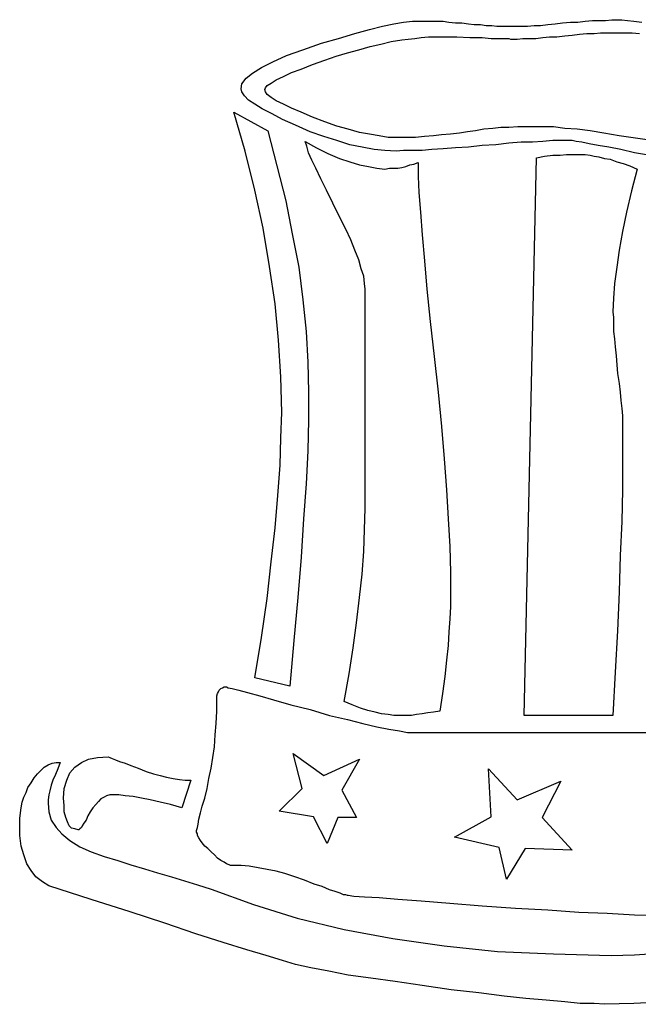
# Model space of a CAD drawing. Extents: x 0.1 to 21.2, y 0 to 2.6.
# Tile 15 of 23: x 12 to 13.5, y 0 to 2.4. Entities that reach past the tile are written whole.
import ezdxf

# ---------------------------------------------------------------- set-up
doc = ezdxf.new("R2010")
doc.units = 0

msp = doc.modelspace()

# ---------------------------------------------------------------- linework, layer by layer
at = {"color": 0}
for p, q in [((12.86914, 2.363281, 0.5), (12.89648, 2.369141, 0.5)), ((12.89648, 2.369141, 0.5), (12.91992, 2.373047, 0.5)), ((12.91992, 2.373047, 0.5), (12.94141, 2.375, 0.5)), ((12.94141, 2.375, 0.5), (12.96094, 2.375, 0.5)), ((12.96094, 2.375, 0.5), (12.97266, 2.375, 0.5)), ((12.97266, 2.375, 0.5), (12.98633, 2.375, 0.5)), ((12.98633, 2.375, 0.5), (13, 2.375, 0.5)), ((13, 2.375, 0.5), (13.01563, 2.375, 0.5)), ((13.01563, 2.375, 0.5), (13.0293, 2.373047, 0.5)), ((13.0293, 2.373047, 0.5), (13.04492, 2.371094, 0.5)), ((13.04492, 2.371094, 0.5), (13.06055, 2.371094, 0.5)), ((13.06055, 2.371094, 0.5), (13.07617, 2.369141, 0.5)), ((13.07617, 2.369141, 0.5), (13.08984, 2.367188, 0.5)), ((13.26758, 2.367188, 0.5), (13.28516, 2.369141, 0.5)), ((13.28516, 2.369141, 0.5), (13.30273, 2.371094, 0.5)), ((13.30273, 2.371094, 0.5), (13.32227, 2.373047, 0.5)), ((13.32227, 2.373047, 0.5), (13.33984, 2.373047, 0.5)), ((13.33984, 2.373047, 0.5), (13.35742, 2.375, 0.5)), ((13.35742, 2.375, 0.5), (13.375, 2.376953, 0.5)), ((13.375, 2.376953, 0.5), (13.39063, 2.376953, 0.5)), ((13.39063, 2.376953, 0.5), (13.40625, 2.376953, 0.5)), ((13.40625, 2.376953, 0.5), (13.42188, 2.378906, 0.5)), ((13.42188, 2.378906, 0.5), (13.43555, 2.378906, 0.5)), ((13.43555, 2.378906, 0.5), (13.44531, 2.378906, 0.5)), ((13.44531, 2.378906, 0.5), (13.45898, 2.376953, 0.5)), ((13.45898, 2.376953, 0.5), (13.47461, 2.375, 0.5)), ((13.47461, 2.375, 0.5), (13.49414, 2.373047, 0.5)), ((12.76367, 2.333984, 0.5), (12.80273, 2.345703, 0.5)), ((12.80273, 2.345703, 0.5), (12.83789, 2.355469, 0.5)), ((12.83789, 2.355469, 0.5), (12.86914, 2.363281, 0.5)), ((13.08984, 2.367188, 0.5), (13.10547, 2.367188, 0.5)), ((13.10547, 2.367188, 0.5), (13.11914, 2.365234, 0.5)), ((13.11914, 2.365234, 0.5), (13.13281, 2.365234, 0.5)), ((13.13281, 2.365234, 0.5), (13.14453, 2.363281, 0.5)), ((13.14453, 2.363281, 0.5), (13.15625, 2.363281, 0.5)), ((13.15625, 2.363281, 0.5), (13.16797, 2.363281, 0.5)), ((13.16797, 2.363281, 0.5), (13.17969, 2.363281, 0.5)), ((13.17969, 2.363281, 0.5), (13.19141, 2.363281, 0.5)), ((13.19141, 2.363281, 0.5), (13.20508, 2.363281, 0.5)), ((13.20508, 2.363281, 0.5), (13.21875, 2.363281, 0.5)), ((13.21875, 2.363281, 0.5), (13.23438, 2.365234, 0.5)), ((13.23438, 2.365234, 0.5), (13.25, 2.365234, 0.5)), ((13.25, 2.365234, 0.5), (13.26758, 2.367188, 0.5)), ((13.34375, 2.34375, 0.5), (13.36133, 2.345703, 0.5)), ((13.36133, 2.345703, 0.5), (13.37891, 2.345703, 0.5)), ((13.37891, 2.345703, 0.5), (13.39453, 2.347656, 0.5)), ((13.39453, 2.347656, 0.5), (13.41016, 2.347656, 0.5)), ((13.41016, 2.347656, 0.5), (13.42383, 2.347656, 0.5)), ((13.42383, 2.347656, 0.5), (13.4375, 2.347656, 0.5)), ((13.4375, 2.347656, 0.5), (13.45313, 2.347656, 0.5)), ((13.45313, 2.347656, 0.5), (13.4707, 2.347656, 0.5)), ((13.4707, 2.347656, 0.5), (13.48828, 2.345703, 0.5)), ((12.67773, 2.306641, 0.5), (12.72266, 2.322266, 0.5)), ((12.72266, 2.322266, 0.5), (12.76367, 2.333984, 0.5)), ((12.86523, 2.320313, 0.5), (12.89063, 2.326172, 0.5)), ((12.89063, 2.326172, 0.5), (12.91602, 2.330078, 0.5)), ((12.91602, 2.330078, 0.5), (12.93164, 2.332031, 0.5)), ((12.93164, 2.332031, 0.5), (12.94727, 2.333984, 0.5)), ((12.94727, 2.333984, 0.5), (12.96289, 2.335938, 0.5)), ((12.96289, 2.335938, 0.5), (12.98047, 2.337891, 0.5)), ((12.98047, 2.337891, 0.5), (12.99609, 2.337891, 0.5)), ((12.99609, 2.337891, 0.5), (13.01367, 2.337891, 0.5)), ((13.01367, 2.337891, 0.5), (13.03125, 2.337891, 0.5)), ((13.03125, 2.337891, 0.5), (13.04883, 2.337891, 0.5)), ((13.04883, 2.337891, 0.5), (13.08008, 2.335938, 0.5)), ((13.08008, 2.335938, 0.5), (13.10938, 2.335938, 0.5)), ((13.10938, 2.335938, 0.5), (13.13086, 2.333984, 0.5)), ((13.13086, 2.333984, 0.5), (13.15039, 2.333984, 0.5)), ((13.15039, 2.333984, 0.5), (13.16406, 2.333984, 0.5)), ((13.16406, 2.333984, 0.5), (13.17383, 2.333984, 0.5)), ((13.17383, 2.333984, 0.5), (13.17773, 2.332031, 0.5)), ((13.17773, 2.332031, 0.5), (13.17969, 2.332031, 0.5)), ((13.17969, 2.332031, 0.5), (13.19336, 2.332031, 0.5)), ((13.19336, 2.332031, 0.5), (13.20703, 2.333984, 0.5)), ((13.20703, 2.333984, 0.5), (13.22266, 2.333984, 0.5)), ((13.22266, 2.333984, 0.5), (13.23828, 2.333984, 0.5)), ((13.23828, 2.333984, 0.5), (13.25586, 2.335938, 0.5)), ((13.25586, 2.335938, 0.5), (13.27148, 2.337891, 0.5)), ((13.27148, 2.337891, 0.5), (13.28906, 2.337891, 0.5)), ((13.28906, 2.337891, 0.5), (13.30859, 2.339844, 0.5)), ((13.30859, 2.339844, 0.5), (13.32617, 2.341797, 0.5)), ((13.32617, 2.341797, 0.5), (13.34375, 2.34375, 0.5)), ((12.63867, 2.292969, 0.5), (12.67773, 2.306641, 0.5)), ((12.75781, 2.291016, 0.5), (12.78516, 2.298828, 0.5)), ((12.78516, 2.298828, 0.5), (12.8125, 2.306641, 0.5)), ((12.8125, 2.306641, 0.5), (12.83984, 2.314453, 0.5)), ((12.83984, 2.314453, 0.5), (12.86523, 2.320313, 0.5)), ((12.57813, 2.263672, 0.5), (12.60547, 2.277344, 0.5)), ((12.60547, 2.277344, 0.5), (12.63867, 2.292969, 0.5)), ((12.70117, 2.271484, 0.5), (12.73047, 2.28125, 0.5)), ((12.73047, 2.28125, 0.5), (12.75781, 2.291016, 0.5)), ((12.55664, 2.25, 0.5), (12.57813, 2.263672, 0.5)), ((12.63086, 2.242188, 0.5), (12.65039, 2.251953, 0.5)), ((12.65039, 2.251953, 0.5), (12.67383, 2.259766, 0.5)), ((12.67383, 2.259766, 0.5), (12.70117, 2.271484, 0.5)), ((12.53125, 2.224609, 0.5), (12.54102, 2.238281, 0.5)), ((12.54102, 2.238281, 0.5), (12.55664, 2.25, 0.5)), ((12.60156, 2.226563, 0.5), (12.61328, 2.234375, 0.5)), ((12.61328, 2.234375, 0.5), (12.63086, 2.242188, 0.5)), ((12.5293, 2.212891, 0.5), (12.53125, 2.224609, 0.5)), ((12.53125, 2.205078, 0.5), (12.5293, 2.212891, 0.5)), ((12.53711, 2.195313, 0.5), (12.53125, 2.205078, 0.5)), ((12.58594, 2.210938, 0.5), (12.58789, 2.214844, 0.5)), ((12.58789, 2.205078, 0.5), (12.58594, 2.210938, 0.5)), ((12.58789, 2.214844, 0.5), (12.5918, 2.220703, 0.5)), ((12.5918, 2.199219, 0.5), (12.58789, 2.205078, 0.5)), ((12.5918, 2.220703, 0.5), (12.60156, 2.226563, 0.5)), ((12.54688, 2.185547, 0.5), (12.53711, 2.195313, 0.5)), ((12.5625, 2.175781, 0.5), (12.54688, 2.185547, 0.5)), ((12.60156, 2.191406, 0.5), (12.5918, 2.199219, 0.5)), ((12.61328, 2.183594, 0.5), (12.60156, 2.191406, 0.5)), ((12.63086, 2.175781, 0.5), (12.61328, 2.183594, 0.5)), ((12.53906, 2.0625, 0.5), (12.51172, 2.15625, 0.5)), ((12.51172, 2.15625, 0.5), (12.59375, 2.111328, 0.5)), ((12.58008, 2.164063, 0.5), (12.5625, 2.175781, 0.5)), ((12.60352, 2.152344, 0.5), (12.58008, 2.164063, 0.5)), ((12.65039, 2.166016, 0.5), (12.63086, 2.175781, 0.5)), ((12.67383, 2.15625, 0.5), (12.65039, 2.166016, 0.5)), ((12.70117, 2.144531, 0.5), (12.67383, 2.15625, 0.5)), ((12.62891, 2.138672, 0.5), (12.60352, 2.152344, 0.5)), ((12.66016, 2.125, 0.5), (12.62891, 2.138672, 0.5)), ((12.73047, 2.132813, 0.5), (12.70117, 2.144531, 0.5)), ((12.75977, 2.123047, 0.5), (12.73047, 2.132813, 0.5)), ((12.59375, 2.111328, 0.5), (12.61523, 2.027344, 0.5)), ((12.69531, 2.109375, 0.5), (12.66016, 2.125, 0.5)), ((12.72852, 2.097656, 0.5), (12.69531, 2.109375, 0.5)), ((12.78711, 2.115234, 0.5), (12.75977, 2.123047, 0.5)), ((12.81445, 2.107422, 0.5), (12.78711, 2.115234, 0.5)), ((13.07422, 2.109375, 0.5), (13.05469, 2.105469, 0.5)), ((13.09375, 2.111328, 0.5), (13.07422, 2.109375, 0.5)), ((13.11328, 2.115234, 0.5), (13.09375, 2.111328, 0.5)), ((13.13477, 2.117188, 0.5), (13.11328, 2.115234, 0.5)), ((13.1543, 2.119141, 0.5), (13.13477, 2.117188, 0.5)), ((13.17383, 2.119141, 0.5), (13.1543, 2.119141, 0.5)), ((13.19531, 2.121094, 0.5), (13.17383, 2.119141, 0.5)), ((13.21484, 2.121094, 0.5), (13.19531, 2.121094, 0.5)), ((13.23438, 2.121094, 0.5), (13.21484, 2.121094, 0.5)), ((13.25586, 2.121094, 0.5), (13.23438, 2.121094, 0.5)), ((13.28125, 2.121094, 0.5), (13.25586, 2.121094, 0.5)), ((13.30859, 2.117188, 0.5), (13.28125, 2.121094, 0.5)), ((13.33789, 2.115234, 0.5), (13.30859, 2.117188, 0.5)), ((13.36914, 2.111328, 0.5), (13.33789, 2.115234, 0.5)), ((13.40234, 2.105469, 0.5), (13.36914, 2.111328, 0.5)), ((12.6875, 2.074219, 0.5), (12.68359, 2.085938, 0.5)), ((12.68359, 2.085938, 0.5), (12.71094, 2.070313, 0.5)), ((12.75977, 2.087891, 0.5), (12.72852, 2.097656, 0.5)), ((12.79102, 2.078125, 0.5), (12.75977, 2.087891, 0.5)), ((12.83789, 2.103516, 0.5), (12.81445, 2.107422, 0.5)), ((12.86133, 2.099609, 0.5), (12.83789, 2.103516, 0.5)), ((12.88281, 2.095703, 0.5), (12.86133, 2.099609, 0.5)), ((12.9043, 2.095703, 0.5), (12.88281, 2.095703, 0.5)), ((12.92578, 2.095703, 0.5), (12.9043, 2.095703, 0.5)), ((12.94922, 2.095703, 0.5), (12.92578, 2.095703, 0.5)), ((12.9707, 2.097656, 0.5), (12.94922, 2.095703, 0.5)), ((12.99219, 2.099609, 0.5), (12.9707, 2.097656, 0.5)), ((13.01172, 2.101563, 0.5), (12.99219, 2.099609, 0.5)), ((13.0332, 2.103516, 0.5), (13.01172, 2.101563, 0.5)), ((13.05469, 2.105469, 0.5), (13.0332, 2.103516, 0.5)), ((13.25586, 2.085938, 0.5), (13.23047, 2.083984, 0.5)), ((13.2793, 2.087891, 0.5), (13.25586, 2.085938, 0.5)), ((13.30078, 2.087891, 0.5), (13.2793, 2.087891, 0.5)), ((13.32031, 2.087891, 0.5), (13.30078, 2.087891, 0.5)), ((13.32617, 2.087891, 0.5), (13.32031, 2.087891, 0.5)), ((13.33594, 2.085938, 0.5), (13.32617, 2.087891, 0.5)), ((13.34961, 2.083984, 0.5), (13.33594, 2.085938, 0.5)), ((13.43945, 2.099609, 0.5), (13.40234, 2.105469, 0.5)), ((13.47852, 2.09375, 0.5), (13.43945, 2.099609, 0.5)), ((13.51758, 2.087891, 0.5), (13.47852, 2.09375, 0.5)), ((12.5625, 1.96875, 0.5), (12.53906, 2.0625, 0.5)), ((12.69141, 2.058594, 0.5), (12.6875, 2.074219, 0.5)), ((12.71094, 2.070313, 0.5), (12.73828, 2.056641, 0.5)), ((12.82031, 2.072266, 0.5), (12.79102, 2.078125, 0.5)), ((12.84961, 2.066406, 0.5), (12.82031, 2.072266, 0.5)), ((12.875, 2.064453, 0.5), (12.84961, 2.066406, 0.5)), ((12.90234, 2.0625, 0.5), (12.875, 2.064453, 0.5)), ((12.91992, 2.064453, 0.5), (12.90234, 2.0625, 0.5)), ((12.94141, 2.064453, 0.5), (12.91992, 2.064453, 0.5)), ((12.96484, 2.064453, 0.5), (12.94141, 2.064453, 0.5)), ((12.98828, 2.066406, 0.5), (12.96484, 2.064453, 0.5)), ((13.01563, 2.068359, 0.5), (12.98828, 2.066406, 0.5)), ((13.04492, 2.070313, 0.5), (13.01563, 2.068359, 0.5)), ((13.07617, 2.072266, 0.5), (13.04492, 2.070313, 0.5)), ((13.10938, 2.076172, 0.5), (13.07617, 2.072266, 0.5)), ((13.14258, 2.078125, 0.5), (13.10938, 2.076172, 0.5)), ((13.17383, 2.082031, 0.5), (13.14258, 2.078125, 0.5)), ((13.20313, 2.083984, 0.5), (13.17383, 2.082031, 0.5)), ((13.23047, 2.083984, 0.5), (13.20313, 2.083984, 0.5)), ((13.36719, 2.080078, 0.5), (13.34961, 2.083984, 0.5)), ((13.38867, 2.076172, 0.5), (13.36719, 2.080078, 0.5)), ((13.41406, 2.072266, 0.5), (13.38867, 2.076172, 0.5)), ((13.44336, 2.066406, 0.5), (13.41406, 2.072266, 0.5)), ((13.47656, 2.058594, 0.5), (13.44336, 2.066406, 0.5)), ((12.69922, 2.041016, 0.5), (12.69141, 2.058594, 0.5)), ((12.70898, 2.021484, 0.5), (12.69922, 2.041016, 0.5)), ((12.73828, 2.056641, 0.5), (12.76563, 2.044922, 0.5)), ((12.76563, 2.044922, 0.5), (12.79102, 2.037109, 0.5)), ((13.21094, 0.705078, 0.5), (13.24023, 2.046875, 0.5)), ((13.24023, 2.046875, 0.5), (13.25977, 2.050781, 0.5)), ((13.25977, 2.050781, 0.5), (13.2793, 2.052734, 0.5)), ((13.2793, 2.052734, 0.5), (13.29688, 2.052734, 0.5)), ((13.29688, 2.052734, 0.5), (13.3125, 2.054688, 0.5)), ((13.3125, 2.054688, 0.5), (13.32813, 2.054688, 0.5)), ((13.32813, 2.054688, 0.5), (13.34375, 2.054688, 0.5)), ((13.34375, 2.054688, 0.5), (13.35742, 2.054688, 0.5)), ((13.35742, 2.054688, 0.5), (13.36914, 2.052734, 0.5)), ((13.36914, 2.052734, 0.5), (13.37891, 2.050781, 0.5)), ((13.37891, 2.050781, 0.5), (13.39063, 2.048828, 0.5)), ((13.39063, 2.048828, 0.5), (13.4043, 2.044922, 0.5)), ((13.4043, 2.044922, 0.5), (13.41797, 2.042969, 0.5)), ((13.41797, 2.042969, 0.5), (13.43359, 2.037109, 0.5)), ((13.50977, 2.052734, 0.5), (13.47656, 2.058594, 0.5)), ((12.61523, 2.027344, 0.5), (12.63672, 1.943359, 0.5)), ((12.7207, 1.996094, 0.5), (12.70898, 2.021484, 0.5)), ((12.79102, 2.037109, 0.5), (12.81445, 2.029297, 0.5)), ((12.81445, 2.029297, 0.5), (12.83594, 2.025391, 0.5)), ((12.83594, 2.025391, 0.5), (12.85547, 2.021484, 0.5)), ((12.85547, 2.021484, 0.5), (12.875, 2.019531, 0.5)), ((12.875, 2.019531, 0.5), (12.88672, 2.021484, 0.5)), ((12.88672, 2.021484, 0.5), (12.89648, 2.021484, 0.5)), ((12.89648, 2.021484, 0.5), (12.90625, 2.021484, 0.5)), ((12.90625, 2.021484, 0.5), (12.91602, 2.023438, 0.5)), ((12.91602, 2.023438, 0.5), (12.92578, 2.025391, 0.5)), ((12.92578, 2.025391, 0.5), (12.93555, 2.029297, 0.5)), ((12.93555, 2.029297, 0.5), (12.94531, 2.03125, 0.5)), ((12.94531, 2.03125, 0.5), (12.95508, 2.035156, 0.5)), ((12.95508, 2.035156, 0.5), (12.95508, 2.001953, 0.5)), ((13.43359, 2.037109, 0.5), (13.44922, 2.033203, 0.5)), ((13.44922, 2.033203, 0.5), (13.46484, 2.027344, 0.5)), ((13.46484, 2.027344, 0.5), (13.48242, 2.019531, 0.5)), ((13.48242, 2.019531, 0.5), (13.46875, 1.966797, 0.5)), ((12.73438, 1.96875, 0.5), (12.7207, 1.996094, 0.5)), ((12.95508, 2.001953, 0.5), (12.95703, 1.962891, 0.5)), ((12.58203, 1.876953, 0.5), (12.5625, 1.96875, 0.5)), ((12.75, 1.9375, 0.5), (12.73438, 1.96875, 0.5)), ((13.46875, 1.966797, 0.5), (13.45703, 1.916016, 0.5)), ((12.63672, 1.943359, 0.5), (12.65234, 1.863281, 0.5)), ((12.95703, 1.962891, 0.5), (12.96094, 1.916016, 0.5)), ((12.76563, 1.904297, 0.5), (12.75, 1.9375, 0.5)), ((12.78125, 1.875, 0.5), (12.76563, 1.904297, 0.5)), ((12.96094, 1.916016, 0.5), (12.96484, 1.861328, 0.5)), ((13.45703, 1.916016, 0.5), (13.44727, 1.869141, 0.5)), ((12.59766, 1.785156, 0.5), (12.58203, 1.876953, 0.5)), ((12.79297, 1.849609, 0.5), (12.78125, 1.875, 0.5)), ((12.65234, 1.863281, 0.5), (12.66797, 1.783203, 0.5)), ((12.80273, 1.824219, 0.5), (12.79297, 1.849609, 0.5)), ((12.96484, 1.861328, 0.5), (12.9707, 1.798828, 0.5)), ((13.44727, 1.869141, 0.5), (13.43945, 1.824219, 0.5)), ((12.8125, 1.800781, 0.5), (12.80273, 1.824219, 0.5)), ((12.81836, 1.779297, 0.5), (12.8125, 1.800781, 0.5)), ((13.43945, 1.824219, 0.5), (13.43359, 1.783203, 0.5)), ((12.61133, 1.695313, 0.5), (12.59766, 1.785156, 0.5)), ((12.66797, 1.783203, 0.5), (12.67773, 1.705078, 0.5)), ((12.82422, 1.761719, 0.5), (12.81836, 1.779297, 0.5)), ((12.9707, 1.798828, 0.5), (12.97656, 1.730469, 0.5)), ((13.43359, 1.783203, 0.5), (13.42773, 1.744141, 0.5)), ((12.82617, 1.744141, 0.5), (12.82422, 1.761719, 0.5)), ((12.82813, 1.730469, 0.5), (12.82617, 1.744141, 0.5)), ((12.82813, 1.203125, 0.5), (12.82813, 1.730469, 0.5)), ((12.97656, 1.730469, 0.5), (12.98438, 1.652344, 0.5)), ((13.42773, 1.744141, 0.5), (13.42578, 1.708984, 0.5)), ((13.42578, 1.708984, 0.5), (13.42383, 1.675781, 0.5)), ((12.61914, 1.607422, 0.5), (12.61133, 1.695313, 0.5)), ((12.67773, 1.705078, 0.5), (12.68555, 1.628906, 0.5)), ((13.42383, 1.675781, 0.5), (13.42578, 1.662109, 0.5)), ((13.42578, 1.662109, 0.5), (13.42578, 1.646484, 0.5)), ((12.98438, 1.652344, 0.5), (12.99414, 1.568359, 0.5)), ((13.42578, 1.646484, 0.5), (13.42578, 1.628906, 0.5)), ((12.68555, 1.628906, 0.5), (12.68945, 1.554688, 0.5)), ((13.42578, 1.628906, 0.5), (13.42773, 1.611328, 0.5)), ((13.42773, 1.611328, 0.5), (13.42969, 1.591797, 0.5)), ((12.625, 1.519531, 0.5), (12.61914, 1.607422, 0.5)), ((13.42969, 1.591797, 0.5), (13.43164, 1.570313, 0.5)), ((12.99414, 1.568359, 0.5), (13.00391, 1.482422, 0.5)), ((13.43164, 1.570313, 0.5), (13.43359, 1.548828, 0.5)), ((12.68945, 1.554688, 0.5), (12.69141, 1.482422, 0.5)), ((13.43359, 1.548828, 0.5), (13.43555, 1.527344, 0.5)), ((12.62695, 1.433594, 0.5), (12.625, 1.519531, 0.5)), ((13.43555, 1.527344, 0.5), (13.43945, 1.503906, 0.5)), ((13.43945, 1.503906, 0.5), (13.44141, 1.482422, 0.5)), ((12.69141, 1.482422, 0.5), (12.69141, 1.416016, 0.5)), ((13.00391, 1.482422, 0.5), (13.01172, 1.400391, 0.5)), ((13.44141, 1.482422, 0.5), (13.44336, 1.462891, 0.5)), ((13.44336, 1.462891, 0.5), (13.44531, 1.443359, 0.5)), ((12.625, 1.373047, 0.5), (12.62695, 1.433594, 0.5)), ((13.44531, 1.443359, 0.5), (13.44727, 1.425781, 0.5)), ((13.44727, 1.425781, 0.5), (13.44727, 1.410156, 0.5)), ((12.69141, 1.416016, 0.5), (12.68945, 1.341797, 0.5)), ((13.01172, 1.400391, 0.5), (13.01758, 1.322266, 0.5)), ((13.44727, 1.410156, 0.5), (13.44727, 1.394531, 0.5)), ((13.44727, 1.394531, 0.5), (13.44727, 1.380859, 0.5)), ((13.44727, 1.380859, 0.5), (13.44727, 1.316406, 0.5)), ((12.62305, 1.306641, 0.5), (12.625, 1.373047, 0.5)), ((12.68945, 1.341797, 0.5), (12.68555, 1.261719, 0.5)), ((12.61719, 1.234375, 0.5), (12.62305, 1.306641, 0.5)), ((13.01758, 1.322266, 0.5), (13.02344, 1.248047, 0.5)), ((13.44727, 1.316406, 0.5), (13.44727, 1.248047, 0.5)), ((12.68555, 1.261719, 0.5), (12.67969, 1.177734, 0.5)), ((12.61133, 1.15625, 0.5), (12.61719, 1.234375, 0.5)), ((13.02344, 1.248047, 0.5), (13.02734, 1.177734, 0.5)), ((13.44727, 1.248047, 0.5), (13.44531, 1.171875, 0.5)), ((12.82617, 1.152344, 0.5), (12.82813, 1.203125, 0.5)), ((12.67969, 1.177734, 0.5), (12.67383, 1.085938, 0.5)), ((13.02734, 1.177734, 0.5), (13.03125, 1.111328, 0.5)), ((13.44531, 1.171875, 0.5), (13.44141, 1.089844, 0.5)), ((12.60156, 1.074219, 0.5), (12.61133, 1.15625, 0.5)), ((12.82422, 1.099609, 0.5), (12.82617, 1.152344, 0.5)), ((12.82031, 1.044922, 0.5), (12.82422, 1.099609, 0.5)), ((13.03125, 1.111328, 0.5), (13.0332, 1.048828, 0.5)), ((13.44141, 1.089844, 0.5), (13.43945, 1.001953, 0.5)), ((12.5918, 0.986328, 0.5), (12.60156, 1.074219, 0.5)), ((12.67383, 1.085938, 0.5), (12.66602, 0.988281, 0.5)), ((12.81445, 0.988281, 0.5), (12.82031, 1.044922, 0.5)), ((13.0332, 1.048828, 0.5), (13.0332, 0.992188, 0.5)), ((13.43945, 1.001953, 0.5), (13.43555, 0.908203, 0.5)), ((12.57813, 0.892578, 0.5), (12.5918, 0.986328, 0.5)), ((12.66602, 0.988281, 0.5), (12.65625, 0.884766, 0.5)), ((12.80664, 0.927734, 0.5), (12.81445, 0.988281, 0.5)), ((13.0332, 0.992188, 0.5), (13.0332, 0.966797, 0.5)), ((13.0332, 0.966797, 0.5), (13.03125, 0.9375, 0.5)), ((12.79883, 0.867188, 0.5), (12.80664, 0.927734, 0.5)), ((13.03125, 0.9375, 0.5), (13.0293, 0.90625, 0.5)), ((13.0293, 0.90625, 0.5), (13.02734, 0.873047, 0.5)), ((13.43555, 0.908203, 0.5), (13.42969, 0.808594, 0.5)), ((12.5625, 0.794922, 0.5), (12.57813, 0.892578, 0.5)), ((12.65625, 0.884766, 0.5), (12.64648, 0.775391, 0.5)), ((12.78906, 0.804688, 0.5), (12.79883, 0.867188, 0.5)), ((13.02734, 0.873047, 0.5), (13.02344, 0.837891, 0.5)), ((13.02344, 0.837891, 0.5), (13.01953, 0.798828, 0.5)), ((13.42969, 0.808594, 0.5), (13.42383, 0.705078, 0.5)), ((12.64648, 0.775391, 0.5), (12.5625, 0.794922, 0.5)), ((12.77734, 0.738281, 0.5), (12.78906, 0.804688, 0.5)), ((13.01953, 0.798828, 0.5), (13.01367, 0.757813, 0.5)), ((12.47266, 0.757813, 0.5), (12.47461, 0.761719, 0.5)), ((12.47461, 0.761719, 0.5), (12.47656, 0.765625, 0.5)), ((12.47656, 0.765625, 0.5), (12.48047, 0.769531, 0.5)), ((12.48047, 0.769531, 0.5), (12.48438, 0.771484, 0.5)), ((12.48438, 0.771484, 0.5), (12.48828, 0.773438, 0.5)), ((12.48828, 0.773438, 0.5), (12.49414, 0.773438, 0.5)), ((12.49414, 0.773438, 0.5), (12.49805, 0.771484, 0.5)), ((12.49805, 0.771484, 0.5), (12.50781, 0.769531, 0.5)), ((12.50781, 0.769531, 0.5), (12.52344, 0.765625, 0.5)), ((12.52344, 0.765625, 0.5), (12.54492, 0.759766, 0.5)), ((12.54492, 0.759766, 0.5), (12.57422, 0.751953, 0.5)), ((12.4707, 0.751953, 0.5), (12.47266, 0.757813, 0.5)), ((12.4707, 0.746094, 0.5), (12.4707, 0.751953, 0.5)), ((12.4707, 0.714844, 0.5), (12.4707, 0.746094, 0.5)), ((12.57422, 0.751953, 0.5), (12.60742, 0.742188, 0.5)), ((12.60742, 0.742188, 0.5), (12.64844, 0.730469, 0.5)), ((12.79688, 0.730469, 0.5), (12.77734, 0.738281, 0.5)), ((13.01367, 0.757813, 0.5), (13.00781, 0.714844, 0.5)), ((12.46875, 0.685547, 0.5), (12.4707, 0.714844, 0.5)), ((12.64844, 0.730469, 0.5), (12.69531, 0.71875, 0.5)), ((12.69531, 0.71875, 0.5), (12.74219, 0.705078, 0.5)), ((12.81641, 0.722656, 0.5), (12.79688, 0.730469, 0.5)), ((12.83398, 0.716797, 0.5), (12.81641, 0.722656, 0.5)), ((12.85156, 0.712891, 0.5), (12.83398, 0.716797, 0.5)), ((12.86719, 0.708984, 0.5), (12.85156, 0.712891, 0.5)), ((12.97852, 0.710938, 0.5), (12.96484, 0.708984, 0.5)), ((12.99219, 0.712891, 0.5), (12.97852, 0.710938, 0.5)), ((13.00781, 0.714844, 0.5), (12.99219, 0.712891, 0.5)), ((12.74219, 0.705078, 0.5), (12.78516, 0.695313, 0.5)), ((12.78516, 0.695313, 0.5), (12.82227, 0.685547, 0.5)), ((12.88281, 0.707031, 0.5), (12.86719, 0.708984, 0.5)), ((12.89648, 0.705078, 0.5), (12.88281, 0.707031, 0.5)), ((12.91016, 0.705078, 0.5), (12.89648, 0.705078, 0.5)), ((12.91797, 0.705078, 0.5), (12.91016, 0.705078, 0.5)), ((12.92773, 0.705078, 0.5), (12.91797, 0.705078, 0.5)), ((12.93945, 0.705078, 0.5), (12.92773, 0.705078, 0.5)), ((12.95117, 0.707031, 0.5), (12.93945, 0.705078, 0.5)), ((12.96484, 0.708984, 0.5), (12.95117, 0.707031, 0.5)), ((13.42383, 0.705078, 0.5), (13.21094, 0.705078, 0.5)), ((12.4668, 0.658203, 0.5), (12.46875, 0.685547, 0.5)), ((12.82227, 0.685547, 0.5), (12.85547, 0.677734, 0.5)), ((12.85547, 0.677734, 0.5), (12.88477, 0.671875, 0.5)), ((12.88477, 0.671875, 0.5), (12.91016, 0.667969, 0.5)), ((12.91016, 0.667969, 0.5), (12.92969, 0.664063, 0.5)), ((12.92969, 0.664063, 0.5), (12.94531, 0.664063, 0.5)), ((12.94531, 0.664063, 0.5), (13.59766, 0.664063, 0.5)), ((12.46484, 0.628906, 0.5), (12.4668, 0.658203, 0.5)), ((12.46094, 0.603516, 0.5), (12.46484, 0.628906, 0.5)), ((12.14453, 0.591797, 0.5), (12.16211, 0.599609, 0.5)), ((12.16211, 0.599609, 0.5), (12.18359, 0.603516, 0.5)), ((12.18359, 0.603516, 0.5), (12.20898, 0.605469, 0.5)), ((12.20898, 0.605469, 0.5), (12.21289, 0.603516, 0.5)), ((12.20898, 0.605469, 0.5), (12.20898, 0.605469, 0.5)), ((12.21289, 0.603516, 0.5), (12.21875, 0.601563, 0.5)), ((12.21875, 0.601563, 0.5), (12.22656, 0.597656, 0.5)), ((12.22656, 0.597656, 0.5), (12.23633, 0.59375, 0.5)), ((12.23633, 0.59375, 0.5), (12.25, 0.589844, 0.5)), ((12.45703, 0.578125, 0.5), (12.46094, 0.603516, 0.5)), ((12.67578, 0.529297, 0.5), (12.6543, 0.613281, 0.5)), ((12.6543, 0.613281, 0.5), (12.72852, 0.560547, 0.5)), ((12.72852, 0.560547, 0.5), (12.81445, 0.599609, 0.5)), ((12.81445, 0.599609, 0.5), (12.77148, 0.525391, 0.5)), ((12.03906, 0.564453, 0.5), (12.04688, 0.572266, 0.5)), ((12.04688, 0.572266, 0.5), (12.05469, 0.580078, 0.5)), ((12.05469, 0.580078, 0.5), (12.06445, 0.585938, 0.5)), ((12.06445, 0.585938, 0.5), (12.07422, 0.589844, 0.5)), ((12.07422, 0.589844, 0.5), (12.08398, 0.591797, 0.5)), ((12.08789, 0.576172, 0.5), (12.08203, 0.5625, 0.5)), ((12.08398, 0.591797, 0.5), (12.09375, 0.591797, 0.5)), ((12.09375, 0.591797, 0.5), (12.08789, 0.576172, 0.5)), ((12.11719, 0.566406, 0.5), (12.12891, 0.580078, 0.5)), ((12.12891, 0.580078, 0.5), (12.14453, 0.591797, 0.5)), ((12.25, 0.589844, 0.5), (12.26367, 0.583984, 0.5)), ((12.26367, 0.583984, 0.5), (12.28125, 0.578125, 0.5)), ((12.28125, 0.578125, 0.5), (12.30078, 0.570313, 0.5)), ((12.30078, 0.570313, 0.5), (12.31836, 0.564453, 0.5)), ((12.45117, 0.552734, 0.5), (12.45703, 0.578125, 0.5)), ((13.13086, 0.460938, 0.5), (13.125, 0.576172, 0.5)), ((13.125, 0.576172, 0.5), (13.19336, 0.501953, 0.5)), ((12.02344, 0.542969, 0.5), (12.03125, 0.554688, 0.5)), ((12.03125, 0.554688, 0.5), (12.03906, 0.564453, 0.5)), ((12.07617, 0.548828, 0.5), (12.07227, 0.537109, 0.5)), ((12.08203, 0.5625, 0.5), (12.07617, 0.548828, 0.5)), ((12.10352, 0.529297, 0.5), (12.10938, 0.548828, 0.5)), ((12.10938, 0.548828, 0.5), (12.11719, 0.566406, 0.5)), ((12.31836, 0.564453, 0.5), (12.33398, 0.560547, 0.5)), ((12.33398, 0.560547, 0.5), (12.34961, 0.556641, 0.5)), ((12.34961, 0.556641, 0.5), (12.36523, 0.552734, 0.5)), ((12.36523, 0.552734, 0.5), (12.38086, 0.550781, 0.5)), ((12.38086, 0.550781, 0.5), (12.39453, 0.548828, 0.5)), ((12.4082, 0.548828, 0.5), (12.38672, 0.482422, 0.5)), ((12.39453, 0.548828, 0.5), (12.4082, 0.548828, 0.5)), ((12.44727, 0.529297, 0.5), (12.45117, 0.552734, 0.5)), ((13.19336, 0.501953, 0.5), (13.29883, 0.546875, 0.5)), ((13.29883, 0.546875, 0.5), (13.25391, 0.458984, 0.5)), ((12.01172, 0.519531, 0.5), (12.01563, 0.53125, 0.5)), ((12.01563, 0.53125, 0.5), (12.02344, 0.542969, 0.5)), ((12.06836, 0.523438, 0.5), (12.06641, 0.513672, 0.5)), ((12.07227, 0.537109, 0.5), (12.06836, 0.523438, 0.5)), ((12.10156, 0.505859, 0.5), (12.10352, 0.529297, 0.5)), ((12.44141, 0.505859, 0.5), (12.44727, 0.529297, 0.5)), ((12.62109, 0.474609, 0.5), (12.67578, 0.529297, 0.5)), ((12.77148, 0.525391, 0.5), (12.80664, 0.458984, 0.5)), ((12.00195, 0.496094, 0.5), (12.00586, 0.507813, 0.5)), ((12.00586, 0.507813, 0.5), (12.01172, 0.519531, 0.5)), ((12.06641, 0.513672, 0.5), (12.06445, 0.501953, 0.5)), ((12.06445, 0.501953, 0.5), (12.06445, 0.494141, 0.5)), ((12.10352, 0.488281, 0.5), (12.10156, 0.505859, 0.5)), ((12.18555, 0.498047, 0.5), (12.17969, 0.490234, 0.5)), ((12.19141, 0.503906, 0.5), (12.18555, 0.498047, 0.5)), ((12.19922, 0.507813, 0.5), (12.19141, 0.503906, 0.5)), ((12.20508, 0.511719, 0.5), (12.19922, 0.507813, 0.5)), ((12.21289, 0.513672, 0.5), (12.20508, 0.511719, 0.5)), ((12.21875, 0.513672, 0.5), (12.21289, 0.513672, 0.5)), ((12.23438, 0.513672, 0.5), (12.21875, 0.513672, 0.5)), ((12.25, 0.511719, 0.5), (12.23438, 0.513672, 0.5)), ((12.26953, 0.509766, 0.5), (12.25, 0.511719, 0.5)), ((12.28906, 0.505859, 0.5), (12.26953, 0.509766, 0.5)), ((12.31055, 0.501953, 0.5), (12.28906, 0.505859, 0.5)), ((12.33398, 0.496094, 0.5), (12.31055, 0.501953, 0.5)), ((12.43555, 0.486328, 0.5), (12.44141, 0.505859, 0.5)), ((11.99805, 0.470703, 0.5), (12, 0.482422, 0.5)), ((12, 0.482422, 0.5), (12.00195, 0.496094, 0.5)), ((12.06445, 0.494141, 0.5), (12.06641, 0.472656, 0.5)), ((12.10352, 0.472656, 0.5), (12.10352, 0.488281, 0.5)), ((12.17188, 0.482422, 0.5), (12.16602, 0.472656, 0.5)), ((12.17969, 0.490234, 0.5), (12.17188, 0.482422, 0.5)), ((12.35938, 0.490234, 0.5), (12.33398, 0.496094, 0.5)), ((12.38672, 0.482422, 0.5), (12.35938, 0.490234, 0.5)), ((12.43164, 0.470703, 0.5), (12.43555, 0.486328, 0.5)), ((12.70313, 0.460938, 0.5), (12.62109, 0.474609, 0.5)), ((11.99609, 0.457031, 0.5), (11.99805, 0.470703, 0.5)), ((11.99609, 0.443359, 0.5), (11.99609, 0.457031, 0.5)), ((12.06641, 0.472656, 0.5), (12.07227, 0.453125, 0.5)), ((12.07227, 0.453125, 0.5), (12.08398, 0.435547, 0.5)), ((12.10742, 0.458984, 0.5), (12.10352, 0.472656, 0.5)), ((12.11133, 0.449219, 0.5), (12.10742, 0.458984, 0.5)), ((12.15625, 0.453125, 0.5), (12.15039, 0.445313, 0.5)), ((12.16016, 0.462891, 0.5), (12.15625, 0.453125, 0.5)), ((12.16602, 0.472656, 0.5), (12.16016, 0.462891, 0.5)), ((12.42578, 0.443359, 0.5), (12.42773, 0.455078, 0.5)), ((12.42773, 0.455078, 0.5), (12.43164, 0.470703, 0.5)), ((12.73633, 0.396484, 0.5), (12.70313, 0.460938, 0.5)), ((12.76172, 0.458984, 0.5), (12.73633, 0.396484, 0.5)), ((12.80664, 0.458984, 0.5), (12.76172, 0.458984, 0.5)), ((13.04297, 0.412109, 0.5), (13.13086, 0.460938, 0.5)), ((13.25391, 0.458984, 0.5), (13.32617, 0.380859, 0.5)), ((11.99609, 0.416016, 0.5), (11.99609, 0.443359, 0.5)), ((12.08398, 0.435547, 0.5), (12.09766, 0.419922, 0.5)), ((12.11523, 0.439453, 0.5), (12.11133, 0.449219, 0.5)), ((12.12109, 0.433594, 0.5), (12.11523, 0.439453, 0.5)), ((12.12891, 0.431641, 0.5), (12.12109, 0.433594, 0.5)), ((12.13672, 0.429688, 0.5), (12.12891, 0.431641, 0.5)), ((12.13867, 0.429688, 0.5), (12.13672, 0.429688, 0.5)), ((12.14063, 0.431641, 0.5), (12.13867, 0.429688, 0.5)), ((12.14453, 0.435547, 0.5), (12.14063, 0.431641, 0.5)), ((12.14648, 0.439453, 0.5), (12.14453, 0.435547, 0.5)), ((12.15039, 0.445313, 0.5), (12.14648, 0.439453, 0.5)), ((12.42188, 0.427734, 0.5), (12.42383, 0.435547, 0.5)), ((12.42188, 0.423828, 0.5), (12.42188, 0.427734, 0.5)), ((12.42383, 0.435547, 0.5), (12.42578, 0.443359, 0.5)), ((12, 0.390625, 0.5), (11.99609, 0.416016, 0.5)), ((12.09766, 0.419922, 0.5), (12.11719, 0.404297, 0.5)), ((12.11719, 0.404297, 0.5), (12.14063, 0.388672, 0.5)), ((12.42383, 0.419922, 0.5), (12.42188, 0.423828, 0.5)), ((12.42383, 0.416016, 0.5), (12.42383, 0.419922, 0.5)), ((12.42773, 0.410156, 0.5), (12.42383, 0.416016, 0.5)), ((12.43164, 0.404297, 0.5), (12.42773, 0.410156, 0.5)), ((12.43555, 0.398438, 0.5), (12.43164, 0.404297, 0.5)), ((13.15039, 0.386719, 0.5), (13.04297, 0.412109, 0.5)), ((12.00586, 0.369141, 0.5), (12, 0.390625, 0.5)), ((12.14063, 0.388672, 0.5), (12.16797, 0.376953, 0.5)), ((12.44141, 0.390625, 0.5), (12.43555, 0.398438, 0.5)), ((12.44922, 0.384766, 0.5), (12.44141, 0.390625, 0.5)), ((12.45703, 0.376953, 0.5), (12.44922, 0.384766, 0.5)), ((13.16797, 0.310547, 0.5), (13.15039, 0.386719, 0.5)), ((13.21289, 0.384766, 0.5), (13.16797, 0.310547, 0.5)), ((13.32617, 0.380859, 0.5), (13.21289, 0.384766, 0.5)), ((12.01367, 0.347656, 0.5), (12.00586, 0.369141, 0.5)), ((12.16797, 0.376953, 0.5), (12.19922, 0.365234, 0.5)), ((12.19922, 0.365234, 0.5), (12.23242, 0.355469, 0.5)), ((12.23242, 0.355469, 0.5), (12.26367, 0.345703, 0.5)), ((12.46484, 0.369141, 0.5), (12.45703, 0.376953, 0.5)), ((12.47266, 0.361328, 0.5), (12.46484, 0.369141, 0.5)), ((12.48047, 0.355469, 0.5), (12.47266, 0.361328, 0.5)), ((12.48828, 0.351563, 0.5), (12.48047, 0.355469, 0.5)), ((12.02344, 0.332031, 0.5), (12.01367, 0.347656, 0.5)), ((12.03516, 0.316406, 0.5), (12.02344, 0.332031, 0.5)), ((12.26367, 0.345703, 0.5), (12.29688, 0.335938, 0.5)), ((12.29688, 0.335938, 0.5), (12.32813, 0.326172, 0.5)), ((12.49414, 0.347656, 0.5), (12.48828, 0.351563, 0.5)), ((12.5, 0.345703, 0.5), (12.49414, 0.347656, 0.5)), ((12.50391, 0.34375, 0.5), (12.5, 0.345703, 0.5)), ((12.50977, 0.34375, 0.5), (12.50391, 0.34375, 0.5)), ((12.5293, 0.34375, 0.5), (12.50977, 0.34375, 0.5)), ((12.54883, 0.341797, 0.5), (12.5293, 0.34375, 0.5)), ((12.57031, 0.337891, 0.5), (12.54883, 0.341797, 0.5)), ((12.5918, 0.333984, 0.5), (12.57031, 0.337891, 0.5)), ((12.61328, 0.330078, 0.5), (12.5918, 0.333984, 0.5)), ((12.05078, 0.304688, 0.5), (12.03516, 0.316406, 0.5)), ((12.32813, 0.326172, 0.5), (12.36133, 0.316406, 0.5)), ((12.36133, 0.316406, 0.5), (12.39258, 0.306641, 0.5)), ((12.63477, 0.324219, 0.5), (12.61328, 0.330078, 0.5)), ((12.6582, 0.316406, 0.5), (12.63477, 0.324219, 0.5)), ((12.68164, 0.308594, 0.5), (12.6582, 0.316406, 0.5)), ((12.70508, 0.298828, 0.5), (12.68164, 0.308594, 0.5)), ((12.06641, 0.294922, 0.5), (12.05078, 0.304688, 0.5)), ((12.16797, 0.261719, 0.5), (12.06641, 0.294922, 0.5)), ((12.39258, 0.306641, 0.5), (12.42383, 0.296875, 0.5)), ((12.42383, 0.296875, 0.5), (12.45703, 0.287109, 0.5)), ((12.45703, 0.287109, 0.5), (12.55859, 0.25, 0.5)), ((12.72461, 0.292969, 0.5), (12.70508, 0.298828, 0.5)), ((12.74219, 0.285156, 0.5), (12.72461, 0.292969, 0.5)), ((12.75586, 0.28125, 0.5), (12.74219, 0.285156, 0.5)), ((12.26172, 0.232422, 0.5), (12.16797, 0.261719, 0.5)), ((12.76758, 0.277344, 0.5), (12.75586, 0.28125, 0.5)), ((12.77539, 0.273438, 0.5), (12.76758, 0.277344, 0.5)), ((12.78125, 0.273438, 0.5), (12.77539, 0.273438, 0.5)), ((12.78516, 0.271484, 0.5), (12.78125, 0.273438, 0.5)), ((12.78711, 0.271484, 0.5), (12.78516, 0.271484, 0.5)), ((12.80078, 0.269531, 0.5), (12.78711, 0.271484, 0.5)), ((12.82617, 0.267578, 0.5), (12.80078, 0.269531, 0.5)), ((12.86133, 0.265625, 0.5), (12.82617, 0.267578, 0.5)), ((12.90625, 0.261719, 0.5), (12.86133, 0.265625, 0.5)), ((12.96289, 0.257813, 0.5), (12.90625, 0.261719, 0.5)), ((12.55859, 0.25, 0.5), (12.66406, 0.216797, 0.5)), ((13.03125, 0.251953, 0.5), (12.96289, 0.257813, 0.5)), ((13.10938, 0.246094, 0.5), (13.03125, 0.251953, 0.5)), ((13.18945, 0.240234, 0.5), (13.10938, 0.246094, 0.5)), ((13.26758, 0.236328, 0.5), (13.18945, 0.240234, 0.5)), ((12.3457, 0.205078, 0.5), (12.26172, 0.232422, 0.5)), ((12.66406, 0.216797, 0.5), (12.77734, 0.189453, 0.5)), ((13.3418, 0.230469, 0.5), (13.26758, 0.236328, 0.5)), ((13.41016, 0.228516, 0.5), (13.3418, 0.230469, 0.5)), ((13.47656, 0.224609, 0.5), (13.41016, 0.228516, 0.5)), ((13.53906, 0.222656, 0.5), (13.47656, 0.224609, 0.5)), ((12.41992, 0.179688, 0.5), (12.3457, 0.205078, 0.5)), ((12.48633, 0.158203, 0.5), (12.41992, 0.179688, 0.5)), ((12.77734, 0.189453, 0.5), (12.89453, 0.167969, 0.5)), ((12.89453, 0.167969, 0.5), (13.01758, 0.150391, 0.5)), ((12.54297, 0.140625, 0.5), (12.48633, 0.158203, 0.5)), ((13.01758, 0.150391, 0.5), (13.14648, 0.136719, 0.5)), ((12.58984, 0.126953, 0.5), (12.54297, 0.140625, 0.5)), ((12.62891, 0.115234, 0.5), (12.58984, 0.126953, 0.5)), ((13.14648, 0.136719, 0.5), (13.28125, 0.130859, 0.5)), ((13.28125, 0.130859, 0.5), (13.41992, 0.126953, 0.5)), ((13.41992, 0.126953, 0.5), (13.47656, 0.128906, 0.5)), ((13.47656, 0.128906, 0.5), (13.53711, 0.132813, 0.5)), ((12.66016, 0.105469, 0.5), (12.62891, 0.115234, 0.5)), ((12.69727, 0.097656, 0.5), (12.66016, 0.105469, 0.5)), ((12.74023, 0.089844, 0.5), (12.69727, 0.097656, 0.5)), ((12.78711, 0.080078, 0.5), (12.74023, 0.089844, 0.5)), ((12.8418, 0.072266, 0.5), (12.78711, 0.080078, 0.5)), ((12.90039, 0.064453, 0.5), (12.8418, 0.072266, 0.5)), ((12.96484, 0.054688, 0.5), (12.90039, 0.064453, 0.5)), ((13.03516, 0.044922, 0.5), (12.96484, 0.054688, 0.5)), ((13.10156, 0.037109, 0.5), (13.03516, 0.044922, 0.5)), ((13.16211, 0.029297, 0.5), (13.10156, 0.037109, 0.5)), ((13.21484, 0.023438, 0.5), (13.16211, 0.029297, 0.5)), ((13.26367, 0.019531, 0.5), (13.21484, 0.023438, 0.5)), ((13.30859, 0.015625, 0.5), (13.26367, 0.019531, 0.5)), ((13.3457, 0.011719, 0.5), (13.30859, 0.015625, 0.5)), ((13.37891, 0.011719, 0.5), (13.3457, 0.011719, 0.5)), ((13.4043, 0.009766, 0.5), (13.37891, 0.011719, 0.5)), ((13.47461, 0.011719, 0.5), (13.4043, 0.009766, 0.5)), ((13.54688, 0.015625, 0.5), (13.47461, 0.011719, 0.5))]:
    msp.add_line(p, q, dxfattribs=at)

doc.saveas('drawing.dxf')
